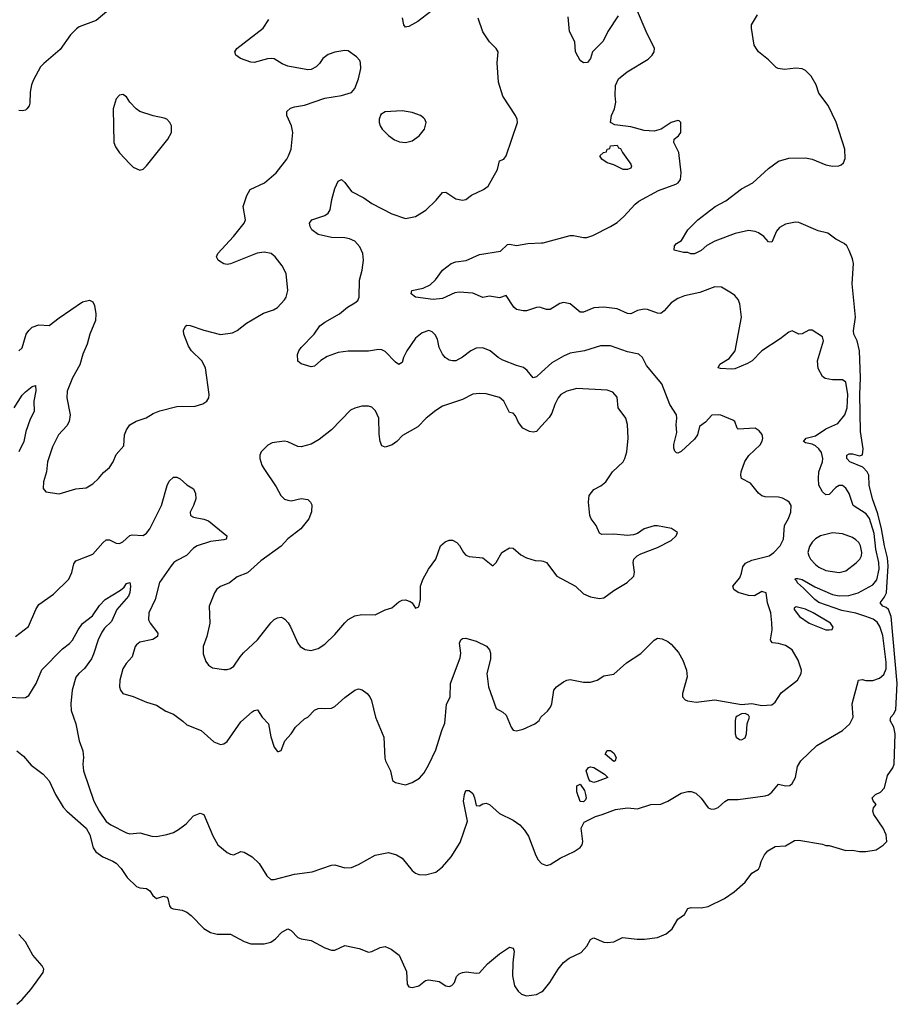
# Model space of a CAD drawing. Header units: inches. Extents: x 2057696 to 2160536, y 827480 to 1016834.
# Tile 102 of 256: x 2106896 to 2112116, y 891261 to 897121. Entities that reach past the tile are written whole.
import ezdxf

# ---------------------------------------------------------------- set-up
doc = ezdxf.new("R2010")
doc.units = ezdxf.units.IN
doc.header["$MEASUREMENT"] = 0
doc.layers.add('C1809', color=7, linetype='Continuous')
doc.layers.add('C1819', color=7, linetype='Continuous')

msp = doc.modelspace()

# ---------------------------------------------------------------- linework, layer by layer
at = {"layer": 'C1809', "color": 5}
for points, elevation in [([(2107461.6, 897210), (2107350, 897115.8), (2107250, 897078.7), (2107232.7, 897067.3), (2107197.6, 897030), (2107136.9, 896943.1), (2107039, 896861), (2107019.9, 896840.1), (2106976.7, 896763.3), (2106965.8, 896734.2), (2106958, 896690), (2106955.1, 896624.9), (2106951.4, 896608.6), (2106938, 896590), (2106930, 896582.9), (2106910, 896578), (2106890, 896581.1)], 380), ([(2106890, 895150.4), (2106910, 895168.2), (2106934.7, 895250), (2106948.9, 895271.1), (2106970, 895290.4), (2107010, 895304.4), (2107070, 895301.3), (2107130, 895347.4), (2107270, 895441.3), (2107310, 895452.7), (2107330, 895442.8), (2107339.9, 895419.9), (2107348.5, 895370), (2107347.2, 895330), (2107312.2, 895250), (2107296.5, 895190), (2107270.2, 895130), (2107253.6, 895066.4), (2107210.3, 894990), (2107178.3, 894910), (2107176.5, 894870), (2107195.2, 894770), (2107190.2, 894730), (2107175.5, 894704.5), (2107127.2, 894650), (2107090, 894578), (2107061.5, 894490), (2107054.4, 894430), (2107036.3, 894370), (2107034.8, 894330), (2107050, 894311), (2107130, 894299.1), (2107230, 894328), (2107290, 894334), (2107330, 894359.1), (2107365.2, 894390), (2107393.4, 894426.6), (2107430, 894456.3), (2107451.8, 894490), (2107470, 894534), (2107515.3, 894584.7), (2107519.5, 894650), (2107530, 894681), (2107550, 894710.5), (2107588.2, 894731.8), (2107648.5, 894751.5), (2107690, 894776.5), (2107730, 894793.7), (2107830, 894819.3), (2107938.4, 894821.6), (2107984.5, 894835.5), (2108009.4, 894850.6), (2108021.2, 894870), (2108022, 894890), (2108000.5, 895050), (2107978.7, 895090), (2107918, 895150), (2107898.7, 895178.7), (2107871.3, 895250), (2107870, 895272), (2107882.7, 895297.3), (2107890, 895302), (2107910, 895301.6), (2107990, 895272.9), (2108090, 895247.2), (2108162, 895258), (2108190, 895270.6), (2108245.6, 895314.4), (2108345.7, 895374.3), (2108406.2, 895393.8), (2108430, 895408), (2108470, 895454), (2108479.6, 895470), (2108489.6, 895510), (2108480.7, 895610), (2108457.1, 895657.1), (2108415.1, 895710), (2108391.8, 895730), (2108350, 895737.3), (2108308.9, 895731.1), (2108150, 895668.2), (2108130, 895664.7), (2108110, 895667.6), (2108083.1, 895683.1), (2108075.1, 895690), (2108066.6, 895710), (2108074, 895730), (2108166.9, 895830), (2108231.6, 895910), (2108239.6, 895930), (2108225.4, 896010), (2108245.7, 896074.3), (2108265.6, 896110), (2108350.7, 896149.3), (2108420.9, 896210), (2108484.5, 896290), (2108494.5, 896310), (2108509.6, 896350.4), (2108520.5, 896450), (2108511.6, 896490), (2108485.1, 896550), (2108484.9, 896575.1), (2108505.9, 896594.1), (2108530, 896603.1), (2108590, 896612.4), (2108710, 896654.4), (2108810, 896670.4), (2108870, 896687.7), (2108890, 896711), (2108910.8, 896769.2), (2108925.1, 896830), (2108923.3, 896863.3), (2108918, 896878), (2108899.3, 896899.3), (2108850, 896935.1), (2108830, 896938), (2108770, 896927.6), (2108730, 896913.3), (2108699.3, 896890), (2108679.6, 896860.4), (2108659.6, 896840.4), (2108630, 896825.6), (2108610, 896823.6), (2108490, 896844), (2108457.6, 896857.6), (2108410, 896887.2), (2108390.7, 896890.7), (2108368.6, 896888.6), (2108290, 896866.8), (2108270, 896867.7), (2108209.3, 896890), (2108180.9, 896910), (2108176.2, 896930), (2108187.3, 896950), (2108344, 897070), (2108378.4, 897121.6)], 380), ([(2110000, 895023.1), (2109970, 894995.8), (2109950, 894989.6), (2109913.4, 895033.4), (2109891.6, 895051.6), (2109850, 895062), (2109770, 895093.7), (2109742.4, 895110), (2109694.5, 895150), (2109650, 895167.8), (2109610, 895166), (2109579.1, 895150), (2109530, 895111.6), (2109490, 895091.5), (2109470, 895089.8), (2109450, 895094.3), (2109426, 895110), (2109409.6, 895130), (2109391.5, 895170), (2109380.1, 895220.1), (2109366.3, 895246.3), (2109350, 895263.6), (2109330, 895271.1), (2109290, 895257.2), (2109250, 895225.1), (2109197.6, 895150), (2109178.3, 895110), (2109170, 895081.2), (2109150, 895069.4), (2109130, 895083.6), (2109070, 895146.4), (2109050, 895155.5), (2109030, 895157.7), (2108970, 895147.5), (2108850, 895148.2), (2108790, 895139.4), (2108724.2, 895115.8), (2108687.7, 895092.3), (2108650, 895058), (2108630, 895055.1), (2108570, 895072.7), (2108549.7, 895089.6), (2108547.9, 895127.9), (2108556.3, 895150), (2108569.8, 895170.2), (2108648, 895250), (2108681.3, 895298.7), (2108710, 895321.7), (2108798, 895370), (2108846, 895410), (2108890, 895435.5), (2108906.6, 895450), (2108914.7, 895470), (2108916.9, 895570), (2108932.4, 895630), (2108941.1, 895690), (2108936.8, 895730), (2108919.7, 895770), (2108890, 895803), (2108857.1, 895817.1), (2108830, 895823.5), (2108750, 895824.9), (2108670, 895842.8), (2108633.3, 895870), (2108622.9, 895890), (2108619.5, 895910), (2108632.7, 895930), (2108710, 895956), (2108731.2, 895970), (2108742.3, 895990), (2108751.7, 896050), (2108770, 896117.3), (2108790, 896160.7), (2108810, 896170.7), (2108830, 896153), (2108870, 896099.3), (2108941.8, 896061.8), (2108990, 896026.5), (2109110, 895966), (2109190, 895937), (2109250, 895950.4), (2109312.1, 895987.9), (2109373.3, 896046.7), (2109410, 896093), (2109430, 896095.5), (2109490, 896054.4), (2109530, 896046), (2109550, 896050.7), (2109583.3, 896076.7), (2109655.1, 896110), (2109682.9, 896130), (2109737.2, 896230), (2109750, 896280.7), (2109775.3, 896290), (2109790, 896311.3), (2109856.2, 896510), (2109854, 896530), (2109844.5, 896550), (2109770, 896666.6), (2109743.1, 896750), (2109736.3, 896863.7), (2109740.9, 896930), (2109729.2, 896950), (2109690, 896989.2), (2109650, 897049), (2109623.6, 897130)], 360), ([(2109341.7, 897170), (2109264.4, 897110), (2109210, 897079.7), (2109198, 897078), (2109190, 897077), (2109179.6, 897090), (2109172.5, 897132.5)], 360), ([(2110000, 895406.1), (2109989.6, 895409.6), (2109970, 895407.8), (2109910, 895388), (2109890, 895387.8), (2109850, 895396.9), (2109834, 895410), (2109790, 895479.3), (2109750, 895465.6), (2109690, 895474.7), (2109650, 895466.9), (2109590, 895494.3), (2109510, 895499.8), (2109484.4, 895495.5), (2109410, 895461.6), (2109355.2, 895455.2), (2109249.8, 895469.8), (2109224, 895490), (2109228.7, 895510), (2109296, 895524), (2109337, 895543), (2109367.9, 895572.1), (2109411.3, 895630), (2109461.6, 895670), (2109490, 895679.7), (2109552.2, 895687.8), (2109630, 895722.6), (2109756.2, 895743.8), (2109796.6, 895783.4), (2109810, 895786), (2109850, 895777.8), (2109918, 895790), (2110000, 895792.4)], 340), ([(2106861.8, 894810), (2106910, 894887.2), (2106930, 894907.2), (2106970, 894937.1), (2106990, 894944.7), (2106991.8, 894911.8), (2106979.2, 894850), (2106980.8, 894790), (2106957.1, 894742.9), (2106932.5, 894670), (2106920.5, 894610), (2106890.8, 894550)], 360), ([(2110000, 894704), (2109970, 894671.1), (2109950, 894666.6), (2109927.6, 894670), (2109888.7, 894690), (2109862.8, 894722.8), (2109844.2, 894764.2), (2109830, 894778.4), (2109810, 894782.9), (2109774.8, 894850), (2109750, 894871.6), (2109670, 894894.5), (2109630, 894896.5), (2109590, 894892.3), (2109530, 894861.5), (2109410, 894820.7), (2109370, 894795.6), (2109314, 894750), (2109262.8, 894697.2), (2109173.2, 894646.8), (2109138.4, 894610), (2109110.2, 894589.8), (2109070, 894576.9), (2109050, 894585.6), (2109040.4, 894610), (2109033.5, 894653.5), (2109030.8, 894750), (2109012.6, 894792.6), (2108990, 894814), (2108970, 894821.6), (2108930, 894820.5), (2108890, 894809.7), (2108863.7, 894796.3), (2108750, 894679.5), (2108677.7, 894622.3), (2108630, 894594.5), (2108570, 894579.3), (2108550, 894581.2), (2108490, 894609.2), (2108467.7, 894612.3), (2108398, 894602), (2108371.1, 894588.9), (2108331.1, 894548.9), (2108324.7, 894530), (2108324.7, 894510), (2108336, 894470), (2108346.8, 894450), (2108421.7, 894341.7), (2108448, 894290), (2108470, 894268), (2108490, 894260.5), (2108510, 894258), (2108570, 894270.5), (2108610, 894265.5), (2108625.5, 894250), (2108632.9, 894232.9), (2108632.1, 894192.1), (2108614.9, 894150), (2108568.3, 894091.7), (2108490, 894032.2), (2108450, 893988.6), (2108330, 893899.6), (2108250.3, 893829.7), (2108190, 893805.6), (2108144, 893770), (2108090, 893747.8), (2108068, 893732), (2108054.4, 893710), (2108021.6, 893630), (2108026.4, 893530), (2108008.2, 893450), (2107986, 893390), (2107986.6, 893346.6), (2108002, 893302), (2108019.3, 893279.3), (2108042.8, 893262.8), (2108110, 893253.4), (2108130, 893253.4), (2108150, 893260.5), (2108170, 893274), (2108206, 893330), (2108226.9, 893353.1), (2108310, 893430.3), (2108390, 893530.4), (2108410, 893550.4), (2108430, 893561.6), (2108450, 893565.5), (2108460.9, 893560.9), (2108473.4, 893553.4), (2108491.8, 893531.8), (2108507.3, 893507.3), (2108550, 893410.7), (2108564.4, 893390), (2108592.7, 893372.7), (2108630, 893366), (2108670, 893378), (2108710, 893404.9), (2108770, 893461.3), (2108830, 893532.2), (2108850, 893550.4), (2108890, 893572.7), (2108930, 893581.6), (2109010, 893579.3), (2109070, 893608.7), (2109110, 893621.6), (2109150, 893655.5), (2109170, 893665.5), (2109190, 893668), (2109218.8, 893658.8), (2109230.8, 893650), (2109250, 893618), (2109270, 893626), (2109279.7, 893670), (2109280.5, 893750), (2109294.3, 893790), (2109328, 893850), (2109371.3, 893910), (2109399.5, 893990), (2109426.2, 894013.8), (2109450, 894023), (2109470, 894022.4), (2109494.9, 894010), (2109512, 893992.1), (2109534.9, 893950), (2109550, 893934.9), (2109570, 893925.7), (2109650, 893919.1), (2109710, 893871.3), (2109730, 893891.3), (2109762.7, 893950), (2109810, 893978), (2109830, 893975.5), (2109876.1, 893936.1), (2109910, 893918), (2109962, 893902), (2110000, 893899.7)], 380), ([(2106870, 893450.4), (2106947, 893510), (2106991.6, 893610), (2107010, 893640.5), (2107097.2, 893702.8), (2107188.5, 893791.5), (2107206.3, 893830), (2107216.6, 893883.4), (2107230, 893900.4), (2107330, 893939.3), (2107390, 894008.4), (2107410, 894024.9), (2107430, 894025.3), (2107470, 894006), (2107490, 894004.2), (2107510, 894013.7), (2107549.8, 894050.2), (2107564, 894056), (2107630, 894051.7), (2107650, 894065.3), (2107670, 894090.3), (2107739.3, 894230), (2107772.2, 894347.8), (2107784.6, 894375.4), (2107810, 894398.4), (2107830, 894398.7), (2107850, 894388.2), (2107890, 894353), (2107928.6, 894328.6), (2107941.1, 894301.1), (2107943.1, 894270), (2107930.3, 894230), (2107910.4, 894190), (2107910.7, 894170), (2107930, 894160.3), (2107990, 894148.9), (2108018.2, 894138.2), (2108128.4, 894050), (2108124.9, 894035.1), (2108123, 894030), (2108110, 894024.5), (2108030, 894015), (2107951.1, 893988.9), (2107930, 893975.4), (2107887.7, 893932.3), (2107830, 893902.7), (2107812, 893890), (2107795.6, 893870), (2107728, 893772), (2107700.7, 893670), (2107664, 893590), (2107662, 893550), (2107671.6, 893530), (2107716.5, 893470), (2107714.3, 893450), (2107687, 893433), (2107610, 893417.2), (2107590, 893400.7), (2107582.6, 893390), (2107563.8, 893330), (2107528.4, 893290), (2107510, 893257.2), (2107490.4, 893190.4), (2107488.4, 893150), (2107495.5, 893130), (2107510, 893110.7), (2107570, 893093.4), (2107650, 893059.1), (2107710, 893042), (2107765.7, 893005.7), (2107810, 892987.7), (2107866.9, 892946.9), (2107890, 892924.4), (2107974, 892890), (2108050, 892824), (2108090, 892807.7), (2108110, 892810.6), (2108130, 892824.9), (2108210, 892942), (2108277.5, 893002.5), (2108290, 893010.6), (2108310, 893014), (2108337.3, 892970), (2108376.3, 892930), (2108390, 892852), (2108410, 892792), (2108430, 892764.7), (2108435.3, 892764.7), (2108450, 892772), (2108472.7, 892830), (2108510, 892870.7), (2108537, 892910), (2108590, 892960.5), (2108610, 892970.7), (2108650, 893010.8), (2108670, 893020.7), (2108690, 893024), (2108710, 893020.7), (2108750, 893024), (2108770, 893034), (2108830, 893087.3), (2108889.2, 893130), (2108910, 893139.1), (2108932.3, 893132.3), (2108962.8, 893110), (2108978.8, 893090), (2108987.3, 893070), (2109012.4, 892970), (2109062.4, 892850), (2109066.9, 892726.9), (2109070.6, 892710), (2109101.6, 892650), (2109113, 892593), (2109130, 892580.5), (2109190, 892568.2), (2109230, 892581.3), (2109273.5, 892606.5), (2109301, 892639), (2109330, 892688), (2109370, 892774.8), (2109405.6, 892890), (2109424.8, 892935.2), (2109435.2, 893044.8), (2109456.3, 893090), (2109458.9, 893170), (2109516.5, 893323.5), (2109519.3, 893350), (2109511.2, 893410), (2109520.4, 893430), (2109530, 893439), (2109550, 893440.9), (2109610, 893421.6), (2109672, 893392), (2109690, 893371), (2109696.4, 893350), (2109695.6, 893315.6), (2109674, 893230), (2109683.2, 893150), (2109730, 893020.7), (2109770, 892999.1), (2109790, 892982.8), (2109819.5, 892910), (2109830, 892893.4), (2109850, 892888.2), (2109890, 892899.5), (2109959, 892930), (2109986, 892950), (2109995.1, 892970), (2110000, 892974.3)], 360), ([(2106830, 893089.4), (2106915.4, 893084.6), (2106930, 893086.4), (2106950, 893098.5), (2106993.8, 893170), (2107027.9, 893252.1), (2107150, 893376.5), (2107191.4, 893408.6), (2107210, 893429.1), (2107242.4, 893490), (2107270, 893527.4), (2107327.9, 893572.1), (2107370, 893634), (2107404.7, 893670), (2107494.7, 893725.3), (2107516.2, 893743.8), (2107530, 893765.5), (2107550, 893771.3), (2107554, 893750), (2107551.3, 893711.3), (2107542.4, 893690), (2107474, 893610), (2107441.2, 893538.8), (2107400.3, 893499.7), (2107383.5, 893476.5), (2107361.6, 893430), (2107335.5, 893344.5), (2107322.8, 893317.2), (2107281.3, 893258.7), (2107247.5, 893230), (2107230, 893208.5), (2107208.3, 893130), (2107199.7, 893050), (2107201.8, 893010), (2107229.1, 892930), (2107248.7, 892830), (2107270.4, 892770), (2107274.9, 892730), (2107270.4, 892690), (2107274.4, 892650), (2107335.8, 892470), (2107367.6, 892410), (2107410, 892348.9), (2107437.1, 892330), (2107530, 892281.1), (2107550, 892274.9), (2107610, 892281.8), (2107682.2, 892262.2), (2107710, 892259.7), (2107770, 892271.8), (2107810, 892284.5), (2107839.3, 892300.7), (2107885.4, 892334.6), (2107930, 892382.4), (2107970, 892399.3), (2107990.6, 892390), (2108043.9, 892263.9), (2108073.4, 892210), (2108130, 892164.9), (2108150, 892154), (2108170, 892150.7), (2108210, 892170.8), (2108230, 892167.3), (2108278.3, 892138.3), (2108319.9, 892099.9), (2108364.9, 892024.9), (2108390, 892004.4), (2108410, 892003.1), (2108530, 892035.3), (2108635.3, 892050), (2108750, 892088.5), (2108770, 892090.4), (2108830, 892073.7), (2108870, 892075.3), (2108910, 892092.6), (2109010, 892148.3), (2109090, 892163.9), (2109137.3, 892150), (2109170, 892130.3), (2109230, 892057.3), (2109250, 892042), (2109270, 892034), (2109310, 892030.8), (2109370, 892047.3), (2109410, 892079.1), (2109461.7, 892138.3), (2109516.2, 892223.8), (2109559.5, 892350), (2109535.8, 892470), (2109541.6, 892510), (2109550, 892534), (2109570, 892534), (2109590, 892514.8), (2109600.4, 892490), (2109610, 892444.7), (2109630, 892442), (2109650, 892453.4), (2109670, 892457.3), (2109690, 892450.8), (2109750, 892397.3), (2109830, 892356.4), (2109870, 892328.2), (2109898.2, 892298.2), (2109921.2, 892261.2), (2109965.8, 892145.8), (2109979.9, 892119.9), (2109999.9, 892099.9)], 340), ([(2106878, 892770), (2106918.8, 892738.8), (2106964, 892684), (2107035.5, 892630), (2107070, 892590.4), (2107108, 892510), (2107153.8, 892433.8), (2107175.6, 892410), (2107291.5, 892310), (2107313, 892270), (2107331.8, 892191.8), (2107348.6, 892168.6), (2107390, 892137.8), (2107450, 892113.6), (2107470, 892100.7), (2107498.2, 892070), (2107535.2, 892015.2), (2107590, 891962), (2107610, 891954), (2107650, 891950.8), (2107670, 891936), (2107688.1, 891908.1), (2107710, 891890.8), (2107750, 891904.4), (2107770, 891898.4), (2107777, 891890), (2107786.2, 891846.2), (2107795.2, 891835.2), (2107809.1, 891829.1), (2107862, 891822), (2107890.3, 891810.3), (2107916.3, 891790), (2107990, 891713), (2108030, 891688.2), (2108070, 891679.1), (2108150, 891679.1), (2108230, 891634), (2108270, 891621), (2108350, 891621), (2108390, 891631.3), (2108418, 891650), (2108455.3, 891690), (2108490, 891710.8), (2108510, 891701), (2108550, 891658.8), (2108570.6, 891650.6), (2108630, 891640.5), (2108710, 891597.3), (2108750, 891584), (2108770, 891582.8), (2108830, 891610.8), (2108914, 891594), (2108970, 891571), (2108990, 891574.8), (2109040.1, 891599.9), (2109070, 891605.5), (2109106, 891590), (2109153.7, 891553.7), (2109195.5, 891455.5), (2109201.1, 891381.1), (2109210, 891364.7), (2109230, 891361), (2109270, 891371), (2109310, 891402), (2109330, 891406), (2109390, 891397.3), (2109430.6, 891370.6), (2109450, 891367.7), (2109466.8, 891373.2), (2109480.9, 891390), (2109493.6, 891426.4), (2109510, 891442), (2109530, 891450.5), (2109553.7, 891453.7), (2109610, 891446), (2109630, 891448), (2109679.1, 891500.9), (2109750, 891561.6), (2109810, 891600.7), (2109830, 891594.8), (2109836.4, 891576.4), (2109828.4, 891508.4), (2109827.3, 891430), (2109838.8, 891370), (2109859.8, 891339.8), (2109881.4, 891321.4), (2109910.9, 891310.9), (2109970, 891318.8), (2110000, 891335.4)], 320), ([(2106879, 891261), (2106911.1, 891290), (2106962, 891350), (2107034.3, 891450), (2107039.7, 891470), (2107029.7, 891490), (2106973.6, 891553.6), (2106930, 891632.6), (2106890, 891676.2)], 320)]:
    msp.add_lwpolyline(points, dxfattribs=dict(at, elevation=elevation))
for points, elevation in [([(2107510, 896675.1), (2107490, 896672.3), (2107470, 896649.2), (2107452, 896590), (2107455.1, 896390), (2107464.6, 896364.6), (2107490, 896328.8), (2107550, 896263), (2107570, 896243.8), (2107610, 896224.9), (2107630, 896230.6), (2107650, 896250.6), (2107776.9, 896410), (2107799.2, 896450), (2107798.5, 896490), (2107788.2, 896510), (2107770, 896528.2), (2107755.5, 896535.5), (2107688.9, 896548.9), (2107610, 896574.3), (2107587.8, 896590), (2107551.5, 896630), (2107530, 896661.2)], 420), ([(2109170, 896579.6), (2109070, 896571.8), (2109043.8, 896556.2), (2109034, 896530), (2109034, 896510), (2109040.7, 896490), (2109051, 896470), (2109090, 896431), (2109125.2, 896405.2), (2109154.8, 896394.8), (2109190.8, 896390.8), (2109230, 896399.1), (2109272, 896430), (2109302.9, 896470), (2109313.2, 896510), (2109305.2, 896530), (2109297.2, 896537.2), (2109279, 896550), (2109230, 896569.6)], 380)]:
    msp.add_lwpolyline(points, close=True, dxfattribs=dict(at, elevation=elevation))
at = {"layer": 'C1819', "color": 5}
for points, elevation in [([(2110000, 895792.4), (2110010, 895792.7), (2110170, 895836.1), (2110190, 895836.5), (2110250, 895825), (2110270, 895825), (2110304.1, 895835.9), (2110410.7, 895889.3), (2110450, 895914), (2110489.6, 895950), (2110556, 896024), (2110579.2, 896040.8), (2110695.9, 896104.1), (2110798.6, 896141.4), (2110813.2, 896150), (2110826, 896170), (2110829.3, 896210), (2110816, 896330), (2110786, 896390), (2110789.3, 896410), (2110814, 896430), (2110829, 896450), (2110828.4, 896508.4), (2110819, 896519), (2110810, 896522), (2110770, 896509.2), (2110710.3, 896469.7), (2110670, 896457.2), (2110610, 896462.2), (2110530, 896483.5), (2110435.6, 896495.6), (2110409.3, 896510), (2110416, 896550), (2110432.7, 896590), (2110441.2, 896630), (2110437.2, 896670), (2110439.3, 896730), (2110457.2, 896770), (2110509.7, 896810.3), (2110633.6, 896886.4), (2110658, 896910), (2110669.5, 896930), (2110671.8, 896950), (2110621.6, 897050), (2110565.4, 897185.4)], 340), ([(2110000, 891335.4), (2110010, 891341), (2110049.6, 891390.4), (2110098.4, 891470), (2110130.9, 891509.1), (2110163.5, 891536.5), (2110236.2, 891570), (2110270, 891607.7), (2110290, 891647.3), (2110304.4, 891655.6), (2110310, 891657.1), (2110370, 891630.4), (2110391.2, 891628.8), (2110430, 891632.4), (2110482, 891658), (2110568.1, 891648.1), (2110611.1, 891648.9), (2110690, 891659.2), (2110740.4, 891679.6), (2110775.8, 891710), (2110810, 891767.7), (2110850, 891794.8), (2110870, 891830.7), (2110890, 891837.6), (2110950, 891834.6), (2110990, 891842.6), (2111088.3, 891891.7), (2111146, 891930), (2111211.4, 891988.6), (2111250, 892041), (2111290, 892064.7), (2111298.9, 892081.1), (2111305.1, 892110), (2111325.1, 892150), (2111346, 892174), (2111390, 892200.5), (2111450, 892204.9), (2111504.9, 892235.1), (2111530, 892238), (2111670, 892214.8), (2111690, 892206), (2111710, 892206), (2111810, 892177.3), (2111850, 892178.8), (2111891.1, 892171.1), (2111928.9, 892171.1), (2111990, 892181), (2112032.5, 892207.5), (2112052.7, 892230), (2112049.5, 892270), (2112031.2, 892310), (2111976.8, 892390), (2111969.7, 892410.3), (2111974.3, 892430), (2111989.4, 892450), (2111971.8, 892471.8), (2111965.6, 892490), (2111986.6, 892510), (2112015.5, 892524.5), (2112039.4, 892550), (2112057.9, 892622.1), (2112090, 892668.9), (2112096.4, 892690), (2112102.9, 892870), (2112094.6, 892910), (2112073.2, 892950), (2112077, 892970), (2112092.6, 892987.4), (2112106.5, 893013.5), (2112115.8, 893170), (2112078.4, 893570), (2112062.9, 893610), (2112050, 893622.5), (2112029.6, 893630), (2112012.9, 893650), (2112037.9, 893682.1), (2112051.5, 893710), (2112060.7, 893870), (2112057.9, 893917.9), (2112039.6, 893990), (2112022.5, 894090), (2111999.7, 894179.7), (2111968.1, 894270), (2111949.1, 894350), (2111946, 894410), (2111936.4, 894430), (2111910, 894457.5), (2111832.8, 894490), (2111815.1, 894510), (2111816.2, 894530), (2111830, 894536.9), (2111850, 894537.1), (2111890, 894526.2), (2111907.9, 894532.1), (2111913.7, 894566.3), (2111897.4, 894670), (2111892.2, 894890), (2111897.4, 894990), (2111890.3, 895150), (2111876.6, 895210), (2111858, 895250), (2111856.1, 895270), (2111866.7, 895350), (2111848.2, 895548.2), (2111855.4, 895670), (2111850, 895697.6), (2111830, 895748), (2111814.7, 895774.7), (2111798.9, 895790), (2111750, 895815.3), (2111703.1, 895850), (2111645.3, 895865.3), (2111530, 895915), (2111510, 895916.4), (2111450, 895904), (2111415.1, 895884.9), (2111398.2, 895861.8), (2111370, 895797.2), (2111350, 895799.5), (2111322.4, 895830), (2111290, 895852.8), (2111270, 895861.1), (2111230, 895866.2), (2111152, 895847.9), (2111030, 895803), (2110982.7, 895777.2), (2110950, 895747.6), (2110910, 895727.3), (2110887, 895727), (2110870, 895735.3), (2110843.6, 895736.4), (2110789.2, 895750), (2110790, 895774.8), (2110802.7, 895790), (2110832.5, 895807.5), (2110869.5, 895870), (2110929.6, 895930), (2111031.6, 896010), (2111096.6, 896043.3), (2111190, 896114.6), (2111256.9, 896150), (2111350, 896235.8), (2111410, 896279.1), (2111470, 896296.4), (2111570, 896299.6), (2111610, 896291.4), (2111690, 896256.5), (2111730, 896248.8), (2111768.1, 896251.9), (2111782, 896258), (2111796.2, 896270), (2111805.7, 896294.3), (2111802.9, 896350), (2111752.1, 896512.1), (2111703.8, 896610), (2111650, 896684.2), (2111634.1, 896734.1), (2111604.4, 896784.4), (2111570, 896819.5), (2111550, 896829.5), (2111512.1, 896832.1), (2111444.5, 896824.5), (2111408, 896830), (2111396, 896836), (2111350, 896882), (2111289.4, 896929.4), (2111281.5, 896941.5), (2111265.2, 896970), (2111248.7, 897070), (2111248.7, 897090), (2111284, 897150)], 320), ([(2110455.1, 897144.9), (2110394.4, 897050), (2110366.3, 896993.7), (2110302, 896930), (2110290.5, 896889.5), (2110273.4, 896866.6), (2110250, 896864), (2110230, 896879), (2110201.2, 896930), (2110197.2, 896990), (2110166, 897050), (2110157.5, 897137.5)], 340), ([(2109999.9, 892099.9), (2110030, 892087.7), (2110050, 892093.4), (2110109.7, 892130.3), (2110193.2, 892170), (2110230, 892194), (2110240.7, 892210), (2110245.6, 892230), (2110234.7, 892310), (2110254, 892346), (2110320.3, 892379.7), (2110360.9, 892390), (2110440.3, 892419.7), (2110510, 892430.5), (2110570, 892424.4), (2110650, 892450.4), (2110710, 892452.7), (2110750, 892470.5), (2110830, 892517.3), (2110870, 892527.7), (2110890, 892527.7), (2110917.6, 892517.6), (2110950, 892487.3), (2110990, 892430.6), (2111010, 892422.4), (2111030, 892424.4), (2111050, 892432.7), (2111090, 892468.2), (2111110, 892479.3), (2111170, 892479.5), (2111330, 892501.3), (2111350, 892508), (2111370, 892522.8), (2111410, 892570.4), (2111450, 892560.3), (2111475.8, 892564.2), (2111490, 892575.5), (2111509.6, 892610), (2111522.7, 892677.3), (2111541.2, 892710), (2111638, 892802), (2111789.6, 892890.4), (2111833.2, 892930), (2111853.2, 892970), (2111847.8, 893050), (2111885.2, 893190), (2111906.2, 893193.8), (2111928.9, 893188.9), (2111970, 893188.7), (2112010, 893202.6), (2112036.1, 893223.9), (2112050, 893258), (2112050, 893297.2), (2112030, 893455.1), (2112012.6, 893510), (2111995.3, 893535.3), (2111972.5, 893552.5), (2111928.4, 893570), (2111868.9, 893588.9), (2111784.9, 893604.9), (2111650, 893653.2), (2111625.3, 893670), (2111558.6, 893738.6), (2111521.4, 893770), (2111519.1, 893779.1), (2111508, 893790), (2111510, 893794.4), (2111524.1, 893795.9), (2111550, 893789.2), (2111624.7, 893744.7), (2111730, 893700.8), (2111770, 893692), (2111826.6, 893693.4), (2111883.9, 893710), (2111970, 893757.7), (2111993.4, 893786.6), (2112007.3, 893850), (2112006.5, 893890), (2111988.5, 893970), (2111977.6, 894062.4), (2111950, 894151.6), (2111930, 894179.2), (2111853.7, 894230), (2111830, 894300.9), (2111810, 894332.3), (2111790, 894349.5), (2111770, 894349.6), (2111750, 894336.9), (2111710, 894295.4), (2111690, 894293.7), (2111670, 894311.1), (2111649.9, 894349.9), (2111646.1, 894390), (2111649.2, 894430), (2111671.1, 894490), (2111673, 894510), (2111665.2, 894545.2), (2111650, 894567.6), (2111630, 894585.8), (2111610, 894595.4), (2111570, 894602.6), (2111558.4, 894610), (2111574, 894630), (2111630, 894643.6), (2111690, 894685.2), (2111762.8, 894717.2), (2111804.2, 894770), (2111817.1, 894810), (2111822.5, 894890), (2111810, 894964.5), (2111790, 894977.6), (2111730, 894976.9), (2111686.3, 894986.3), (2111670, 894998), (2111645.8, 895045.8), (2111640.4, 895090), (2111676.3, 895210), (2111670, 895232.7), (2111610, 895274), (2111590, 895272.7), (2111550, 895252.3), (2111530, 895249.4), (2111490, 895269.4), (2111470, 895260.7), (2111418.8, 895221.2), (2111309.2, 895150.8), (2111252.2, 895090), (2111225.2, 895074.8), (2111150, 895044), (2111130, 895041), (2111064.4, 895044.4), (2111049.4, 895050), (2111059.5, 895070), (2111115.7, 895104.3), (2111150.8, 895150), (2111189.6, 895350), (2111179.3, 895430), (2111170, 895455.3), (2111150, 895479), (2111130, 895494), (2111069.3, 895529.3), (2111030, 895531.6), (2110941.8, 895498.2), (2110850, 895476.8), (2110810, 895462.2), (2110770, 895436.3), (2110730, 895387.3), (2110710, 895371.5), (2110690, 895374), (2110630, 895396.9), (2110610, 895398.3), (2110570, 895391.2), (2110530, 895371.3), (2110510, 895371.5), (2110450, 895399.7), (2110370, 895410.9), (2110310, 895406), (2110250, 895380.5), (2110230, 895380.5), (2110170, 895429.7), (2110130, 895437.7), (2110108.4, 895431.6), (2110050, 895396.9), (2110030, 895396.2), (2110000, 895406.1)], 340), ([(2110000, 892974.3), (2110035, 893005), (2110053.7, 893030), (2110061.5, 893050), (2110071.8, 893130), (2110089.4, 893150), (2110130, 893180.7), (2110150, 893190.7), (2110170, 893194), (2110250, 893177.3), (2110290, 893179.1), (2110330, 893190.5), (2110370, 893215.5), (2110430, 893226.7), (2110505.9, 893294.1), (2110590.6, 893349.4), (2110670, 893428.2), (2110690, 893439.3), (2110716.7, 893436.7), (2110750, 893420.5), (2110770, 893404.9), (2110814.1, 893354.1), (2110839.5, 893310), (2110862.4, 893250), (2110866.4, 893210), (2110838.4, 893110), (2110838.4, 893090), (2110853, 893073), (2110867.8, 893067.8), (2110920.1, 893059.9), (2111030, 893072.2), (2111190, 893046), (2111250, 893050.4), (2111310, 893039.5), (2111370, 893044.2), (2111390, 893059.5), (2111425.9, 893114.1), (2111521.3, 893190), (2111544.7, 893230), (2111546, 893250), (2111526, 893310), (2111489.6, 893370), (2111450, 893395.8), (2111410, 893407.8), (2111372.9, 893412.9), (2111363.7, 893423.7), (2111361.2, 893430), (2111372, 893490), (2111369.4, 893530.6), (2111362.7, 893590), (2111344, 893650), (2111335.3, 893710), (2111310, 893717.2), (2111267.1, 893692.9), (2111230, 893693.1), (2111170, 893711.2), (2111142.9, 893730), (2111138.4, 893750), (2111179.8, 893800.2), (2111190, 893826.8), (2111196.2, 893863.8), (2111212.9, 893887.1), (2111250, 893903.5), (2111353.6, 893930), (2111382, 893950), (2111419.7, 893990), (2111438.7, 894030), (2111444.5, 894110), (2111467.9, 894152.1), (2111482, 894190), (2111483.7, 894230), (2111472.3, 894250), (2111459.4, 894259.4), (2111433.9, 894273.9), (2111410, 894279.7), (2111330, 894281.1), (2111310, 894286.3), (2111290, 894303.7), (2111243.1, 894363.1), (2111189.6, 894390), (2111184.4, 894410), (2111187.4, 894430), (2111208.6, 894491.4), (2111232.1, 894527.9), (2111299.5, 894590), (2111312.7, 894612.7), (2111316, 894630), (2111312.1, 894652.1), (2111294.8, 894674.8), (2111269.5, 894689.5), (2111170, 894684.5), (2111162.7, 894690), (2111149.7, 894729.6), (2111138.2, 894738.2), (2111066.5, 894766.5), (2111050, 894769.6), (2111013.5, 894766.5), (2110974, 894726), (2110940.2, 894699.8), (2110928.2, 894650), (2110910, 894624.2), (2110830, 894551.1), (2110810, 894540.5), (2110803.3, 894543.3), (2110792.6, 894552.6), (2110786, 894570), (2110787.3, 894592.8), (2110804.1, 894664.1), (2110800.7, 894710), (2110805.1, 894750), (2110801.6, 894770), (2110762.6, 894830), (2110714.6, 894954.6), (2110623.3, 895063.3), (2110600.7, 895110), (2110579.3, 895130), (2110510, 895144.1), (2110410, 895179.1), (2110350, 895180.4), (2110254.8, 895150), (2110170, 895136.5), (2110130, 895119), (2110061.3, 895078.7), (2110000, 895023.1)], 360), ([(2110000, 893899.7), (2110010, 893899.1), (2110030, 893890.7), (2110090.7, 893810), (2110202, 893750), (2110250, 893704.9), (2110290, 893686), (2110344.1, 893675.9), (2110370, 893680.5), (2110430, 893724), (2110509.5, 893770.5), (2110549.3, 893810), (2110552.3, 893832.3), (2110544, 893890), (2110549.2, 893910), (2110569, 893930), (2110590, 893942.8), (2110690, 893979.1), (2110770, 894020.7), (2110801.2, 894050), (2110809, 894070), (2110772.9, 894092.9), (2110690, 894109.6), (2110670, 894109.6), (2110611, 894090), (2110570, 894062.7), (2110545.8, 894054.2), (2110510, 894051.8), (2110430, 894059.1), (2110358, 894058), (2110345.1, 894065.1), (2110323.6, 894110), (2110294.7, 894150), (2110286.9, 894170), (2110278.5, 894250), (2110283.5, 894290), (2110310, 894324.4), (2110352.8, 894347.2), (2110382.4, 894370), (2110421.3, 894430), (2110484.7, 894490), (2110495.4, 894510), (2110507.1, 894550), (2110514.2, 894630), (2110510.9, 894710.9), (2110500.5, 894750), (2110454.5, 894810), (2110450, 894875.1), (2110423.3, 894903.3), (2110390, 894916.4), (2110210, 894925.1), (2110150, 894909.8), (2110114.4, 894890), (2110098.9, 894870), (2110079, 894830), (2110061.4, 894778.6), (2110045.8, 894754.2), (2110000, 894704)], 380)]:
    msp.add_lwpolyline(points, dxfattribs=dict(at, elevation=elevation))
for points, elevation in [([(2110510, 896228.7), (2110486, 896230), (2110430, 896258), (2110390, 896268.7), (2110358, 896290), (2110346.6, 896310), (2110368.7, 896330), (2110385.1, 896334.9), (2110390, 896350.4), (2110406.3, 896353.7), (2110410, 896370.4), (2110450, 896374), (2110458, 896358), (2110470, 896354), (2110482, 896330), (2110530, 896262), (2110534, 896250), (2110530, 896238)], 340), ([(2111730, 894067.4), (2111659.1, 894050), (2111629.3, 894030.7), (2111609.3, 894010.7), (2111593.5, 893986.5), (2111584.6, 893950), (2111588.9, 893930), (2111600.3, 893910), (2111630, 893878.7), (2111650, 893862), (2111690, 893842.8), (2111770, 893830.2), (2111810, 893841.2), (2111871.7, 893888.3), (2111892, 893910), (2111902.2, 893930), (2111905.3, 893950), (2111897.7, 893990), (2111886.2, 894010), (2111870, 894026.2), (2111850, 894038.9), (2111790, 894060.3)], 360), ([(2111514, 893626), (2111502, 893618), (2111502, 893610), (2111534.8, 893570), (2111590.8, 893530), (2111690, 893490.5), (2111710, 893488.8), (2111729.2, 893490.8), (2111734.2, 893505.8), (2111718, 893530), (2111616.2, 893590), (2111570, 893612.1)], 360), ([(2111210, 892992.7), (2111190, 892989.3), (2111163.4, 892976.6), (2111156, 892970), (2111151, 892950), (2111151, 892870), (2111158, 892850), (2111176.9, 892836.9), (2111190, 892836), (2111210, 892846), (2111219, 892870), (2111222.7, 892930), (2111236, 892970), (2111230, 892982)], 360), ([(2110430, 892706), (2110379, 892750), (2110390, 892770.8), (2110410, 892771.3), (2110430, 892756), (2110442.8, 892730), (2110438, 892710)], 340), ([(2110310, 892582), (2110289, 892589), (2110280.2, 892600.2), (2110266, 892650), (2110278, 892670), (2110290, 892674), (2110310.6, 892670.6), (2110374, 892630), (2110394, 892610), (2110330, 892588)], 340), ([(2110250, 892466), (2110230, 892468.7), (2110210, 892526), (2110210, 892562), (2110229.3, 892570.7), (2110254.4, 892534.4), (2110261, 892510), (2110264.7, 892490), (2110262, 892478)], 340)]:
    msp.add_lwpolyline(points, close=True, dxfattribs=dict(at, elevation=elevation))

doc.saveas('drawing.dxf')
